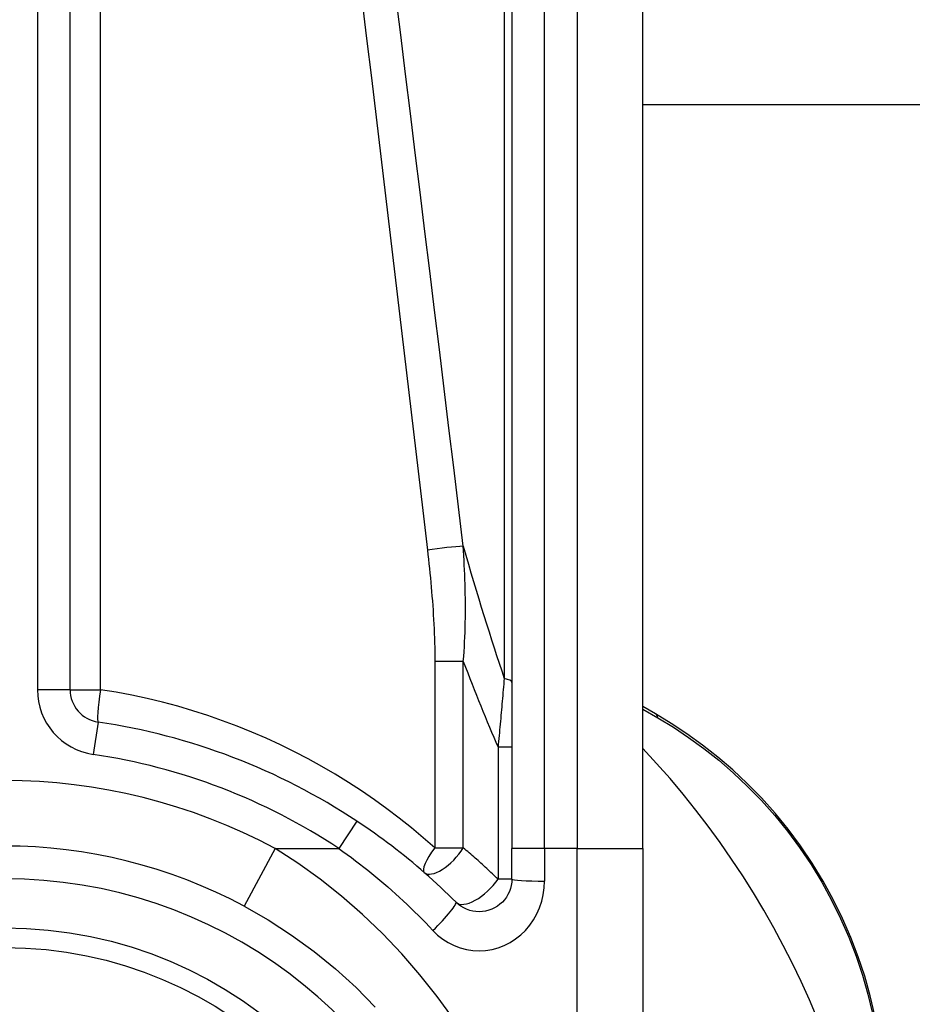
# Model space of a CAD drawing. Header units: inches. Extents: x 11 to 342, y 26 to 169.
# Tile 60 of 204: x 46.431 to 46.968, y 112.248 to 112.84. Entities that reach past the tile are written whole.
import ezdxf

# ---------------------------------------------------------------- set-up
doc = ezdxf.new("R2010")
doc.units = ezdxf.units.IN
doc.header["$MEASUREMENT"] = 0
doc.layers.add('Visible Edges(ANSI)', color=7, linetype='Continuous', lineweight=25)
doc.layers.add('Visible Tangent Edges(ANSI)', color=7, linetype='Continuous', lineweight=25)

msp = doc.modelspace()

# ---------------------------------------------------------------- linework, layer by layer
at = {"layer": 'Visible Edges(ANSI)'}
for p, q in [((46.46127, 112.4371), (46.46127, 113.08908)), ((46.72703, 112.99065), (46.72703, 112.34159)), ((46.80577, 112.34159), (46.80577, 112.99065)), ((77.68955, 112.7889), (46.80577, 112.7889)), ((46.81344, 112.42253), (46.80577, 112.42695)), ((46.72703, 112.32316), (46.72703, 112.34159)), ((46.80577, 112.34159), (46.80577, 112.10433))]:
    msp.add_line(p, q, dxfattribs=at)
at = {"layer": 'Visible Edges(ANSI)', "flags": 128}
for points in [[(46.94539, 112.24116), (46.94261, 112.25293), (46.93928, 112.26469), (46.93539, 112.27641), (46.93093, 112.28804), (46.9259, 112.29953), (46.92033, 112.31082), (46.91425, 112.32188), (46.90769, 112.33265), (46.90068, 112.34309), (46.89322, 112.35314), (46.88537, 112.36277), (46.87716, 112.37193), (46.86865, 112.38062), (46.85987, 112.38884), (46.85087, 112.39657), (46.84168, 112.40381), (46.83235, 112.41056), (46.82293, 112.4168), (46.81344, 112.42253)], [(46.69342, 112.30924), (46.69115, 112.3115), (46.68886, 112.31373), (46.68655, 112.31595), (46.68422, 112.31815), (46.68187, 112.32033), (46.6795, 112.3225), (46.67711, 112.32464), (46.67469, 112.32677), (46.67226, 112.32888), (46.66982, 112.33097), (46.66735, 112.33304), (46.66486, 112.33509), (46.66236, 112.33712), (46.65984, 112.33912), (46.6573, 112.34111), (46.65475, 112.34308), (46.65218, 112.34502), (46.64959, 112.34694), (46.64699, 112.34884), (46.64437, 112.35072), (46.64174, 112.35258), (46.63909, 112.35441), (46.63643, 112.35622), (46.63376, 112.358)], [(46.72703, 112.32316), (46.72693, 112.32124), (46.72664, 112.31934), (46.72617, 112.31747), (46.72552, 112.31566), (46.72469, 112.31391), (46.72371, 112.31226), (46.72258, 112.3107), (46.7213, 112.30927), (46.71988, 112.30798), (46.71833, 112.30683), (46.71667, 112.30584), (46.71491, 112.30501), (46.71309, 112.30435), (46.71121, 112.30387), (46.7093, 112.30358), (46.70737, 112.30347), (46.70544, 112.30357), (46.70352, 112.30385), (46.70164, 112.30432), (46.69981, 112.30497), (46.69806, 112.3058), (46.6964, 112.3068), (46.69485, 112.30795), (46.69342, 112.30924)], [(46.56594, 112.30688), (46.58046, 112.29859), (46.59453, 112.28949), (46.60807, 112.27965), (46.62101, 112.2691), (46.63329, 112.25791), (46.64488, 112.24616)]]:
    msp.add_lwpolyline(points, dxfattribs=at)
at = {"layer": 'Visible Edges(ANSI)'}
msp.add_circle((46.42191, 112.0379), 0.25591, dxfattribs=at)
for centre, radius, start, end in [((46.48096, 112.4371), 0.01969, 180, 261.58673), ((46.42191, 112.0379), 0.38386, 56.50369, 81.58673), ((46.42106, 112.0379), 0.52953, 1.33308, 43.40464), ((46.42191, 112.0379), 0.30512, 61.83282, 118.16718)]:
    msp.add_arc(centre, radius, start, end, dxfattribs=at)
at = {"layer": 'Visible Tangent Edges(ANSI)'}
for p, q in [((46.44159, 113.08908), (46.44159, 112.4371)), ((46.47957, 112.4371), (46.47957, 113.08908)), ((46.72244, 112.99297), (46.72244, 112.44384)), ((46.74672, 112.34159), (46.74672, 112.99065)), ((46.7664, 112.99065), (46.7664, 112.34159)), ((46.6978, 112.45413), (46.6807, 112.45413)), ((46.6807, 112.45413), (46.6807, 112.34193)), ((46.6978, 112.34193), (46.6978, 112.45413)), ((46.46127, 112.4371), (46.44159, 112.4371)), ((46.46127, 112.4371), (46.47957, 112.4371)), ((46.80577, 112.42546), (46.81491, 112.42014)), ((46.47808, 112.41762), (46.4752, 112.39815)), ((46.72703, 112.40251), (46.71869, 112.40251)), ((46.71869, 112.40251), (46.71869, 112.32316)), ((46.63376, 112.358), (46.62289, 112.34159)), ((46.58453, 112.34159), (46.56594, 112.30688)), ((46.58453, 112.34159), (46.62289, 112.34159)), ((46.6807, 112.34193), (46.6978, 112.34193)), ((46.74672, 112.34159), (46.72703, 112.34159)), ((46.74672, 112.34159), (46.74672, 112.32193)), ((46.7664, 112.34159), (46.74672, 112.34159)), ((46.7664, 112.34159), (46.80577, 112.34159)), ((46.7664, 112.07043), (46.7664, 112.34159)), ((46.72703, 112.32316), (46.71869, 112.32316))]:
    msp.add_line(p, q, dxfattribs=at)
at = {"layer": 'Visible Tangent Edges(ANSI)', "flags": 128}
for points in [[(46.63675, 112.85244), (46.63962, 112.82878), (46.64248, 112.80512), (46.64534, 112.78146), (46.64819, 112.75779), (46.65103, 112.73413), (46.65386, 112.71046), (46.65668, 112.6868), (46.65949, 112.66313), (46.6623, 112.63946), (46.66509, 112.61579), (46.66788, 112.59213), (46.67066, 112.56846), (46.67343, 112.54479), (46.6762, 112.52112)], [(46.69772, 112.52344), (46.69488, 112.54711), (46.69203, 112.57078), (46.68917, 112.59445), (46.68631, 112.61812), (46.68343, 112.64178), (46.68055, 112.66545), (46.67766, 112.68912), (46.67476, 112.71278), (46.67185, 112.73645), (46.66894, 112.76011), (46.66601, 112.78378), (46.66308, 112.80744), (46.66014, 112.8311), (46.65719, 112.85477)], [(46.6978, 112.45413), (46.69805, 112.45706), (46.69826, 112.45999), (46.69845, 112.46291), (46.69861, 112.46583), (46.69875, 112.46875), (46.69886, 112.47166), (46.69895, 112.47457), (46.69902, 112.47747), (46.69906, 112.48037), (46.69909, 112.48327), (46.6991, 112.48616), (46.69908, 112.48905), (46.69906, 112.49193), (46.69901, 112.49481), (46.69895, 112.49769), (46.69887, 112.50056), (46.69877, 112.50343), (46.69866, 112.5063), (46.69854, 112.50917), (46.6984, 112.51203), (46.69825, 112.51488), (46.69808, 112.51774), (46.69791, 112.52059), (46.69772, 112.52344)], [(46.6762, 112.52112), (46.67652, 112.51834), (46.67683, 112.51556), (46.67713, 112.51278), (46.67742, 112.51), (46.67771, 112.50721), (46.67798, 112.50443), (46.67824, 112.50164), (46.6785, 112.49886), (46.67874, 112.49607), (46.67897, 112.49328), (46.67919, 112.49049), (46.67939, 112.4877), (46.67959, 112.48491), (46.67977, 112.48211), (46.67994, 112.47932), (46.68009, 112.47652), (46.68023, 112.47373), (46.68035, 112.47093), (46.68045, 112.46813), (46.68054, 112.46533), (46.68061, 112.46253), (46.68066, 112.45973), (46.68069, 112.45693), (46.6807, 112.45413)], [(46.72244, 112.44384), (46.72229, 112.44214), (46.72214, 112.44043), (46.72199, 112.43873), (46.72184, 112.43702), (46.72168, 112.43531), (46.72153, 112.43359), (46.72138, 112.43188), (46.72122, 112.43016), (46.72107, 112.42844), (46.72092, 112.42672), (46.72076, 112.425), (46.7206, 112.42327), (46.72045, 112.42155), (46.72029, 112.41982), (46.72013, 112.41809), (46.71997, 112.41637), (46.71981, 112.41464), (46.71966, 112.41291), (46.7195, 112.41117), (46.71933, 112.40944), (46.71917, 112.40771), (46.71901, 112.40598), (46.71885, 112.40424), (46.71869, 112.40251)], [(46.6807, 112.34193), (46.67371, 112.34806), (46.66657, 112.35402), (46.65928, 112.35982), (46.65185, 112.36545), (46.64429, 112.3709), (46.63659, 112.37617), (46.62876, 112.38127), (46.62081, 112.38618), (46.61273, 112.3909), (46.60453, 112.39543), (46.59621, 112.39977), (46.58778, 112.40391), (46.57924, 112.40785), (46.57059, 112.41159), (46.56185, 112.41511), (46.55301, 112.41843), (46.54408, 112.42154), (46.53507, 112.42443), (46.52598, 112.4271), (46.51682, 112.42955), (46.50759, 112.43178), (46.4983, 112.43378), (46.48896, 112.43555), (46.47957, 112.4371)], [(46.81491, 112.42014), (46.82417, 112.41449), (46.83337, 112.40835), (46.84248, 112.40171), (46.85145, 112.3946), (46.86024, 112.387), (46.86882, 112.37894), (46.87714, 112.37041), (46.88516, 112.36142), (46.89283, 112.35199), (46.90012, 112.34214), (46.90699, 112.33191), (46.91341, 112.32136), (46.91936, 112.31053), (46.92482, 112.29947), (46.92975, 112.28823), (46.93414, 112.27685), (46.93797, 112.26538), (46.94125, 112.25387), (46.944, 112.24236)], [(46.6919, 112.23904), (46.68212, 112.2525), (46.67173, 112.26557), (46.66075, 112.2782), (46.64922, 112.29033), (46.63716, 112.30189), (46.62462, 112.31283), (46.61163, 112.32312), (46.59825, 112.33272), (46.58453, 112.34159)], [(46.62289, 112.34159), (46.62543, 112.33978), (46.62796, 112.33795), (46.63047, 112.3361), (46.63296, 112.33422), (46.63545, 112.33232), (46.63791, 112.33039), (46.64037, 112.32845), (46.64281, 112.32648), (46.64523, 112.32449), (46.64764, 112.32248), (46.65003, 112.32045), (46.6524, 112.3184), (46.65476, 112.31632), (46.6571, 112.31423), (46.65943, 112.31211), (46.66173, 112.30998), (46.66402, 112.30783), (46.66629, 112.30566), (46.66854, 112.30346), (46.67077, 112.30126), (46.67298, 112.29903), (46.67517, 112.29678), (46.67735, 112.29452), (46.6795, 112.29224)], [(46.71869, 112.32316), (46.71785, 112.32396), (46.71701, 112.32477), (46.71616, 112.32557), (46.71531, 112.32637), (46.71446, 112.32717), (46.71361, 112.32796), (46.71276, 112.32876), (46.7119, 112.32955), (46.71104, 112.33034), (46.71017, 112.33112), (46.70931, 112.33191), (46.70844, 112.33269), (46.70757, 112.33348), (46.70669, 112.33425), (46.70581, 112.33503), (46.70494, 112.33581), (46.70405, 112.33658), (46.70317, 112.33735), (46.70228, 112.33812), (46.70139, 112.33889), (46.7005, 112.33965), (46.6996, 112.34041), (46.6987, 112.34117), (46.6978, 112.34193)], [(46.6795, 112.29224), (46.68235, 112.28949), (46.68546, 112.28703), (46.68878, 112.2849), (46.69228, 112.28314), (46.69593, 112.28175), (46.6997, 112.28074), (46.70353, 112.28014), (46.70739, 112.27994), (46.71125, 112.28016), (46.71508, 112.28079), (46.71883, 112.28181), (46.72248, 112.28322), (46.72599, 112.28498), (46.72931, 112.2871), (46.73241, 112.28954), (46.73525, 112.2923), (46.73781, 112.29536), (46.74008, 112.29867), (46.74204, 112.3022), (46.74368, 112.30592), (46.74499, 112.30979), (46.74594, 112.31377), (46.74652, 112.31783), (46.74672, 112.32193)]]:
    msp.add_lwpolyline(points, dxfattribs=at)
at = {"layer": 'Visible Tangent Edges(ANSI)'}
msp.add_circle((46.42191, 112.0379), 0.24409, dxfattribs=at)
for centre, radius, start, end in [((46.48096, 112.4371), 0.03937, 180, 261.58673), ((46.42191, 112.0379), 0.36417, 56.50369, 81.58673), ((46.42191, 112.0379), 0.34449, 61.83282, 118.16718), ((46.42191, 112.0379), 0.28543, 302.8812, 237.1188)]:
    msp.add_arc(centre, radius, start, end, dxfattribs=at)
for centre, major_axis, ratio, start_param, end_param in [((46.68263, 112.52112), (-0.01955, -0.00234), 0.041071, 3.825401, 5.042638), ((46.48227, 115.95345), (0.33874, -3.67256), 0.074886, 5.910747, 5.977199), ((46.42191, 115.94416), (0.40075, -3.67247), 0.088107, 5.956893, 6.005683), ((46.70735, 112.44151), (0.01969, 0), 0.183721, 0, 0.697296), ((46.48096, 112.4371), (-0.00288, -0.01947), 0.069894, 4.722726, 6.283185), ((46.80845, 112.41387), (0.00499, 0.00866), 0.493692, 5.759679, 6.283185), ((46.68726, 112.34193), (-0.01294, -0.01483), 0.257129, 4.93314, 6.283185), ((46.68726, 112.34193), (-0.01294, -0.01483), 0.431187, 0, 1.930721), ((46.70735, 112.32316), (-0.01392, -0.01392), 0.446023, 0, 1.990559), ((46.74672, 112.32316), (-0.01969, 0), 0.062411, 0, 1.570796), ((46.6795, 112.29533), (0.01392, 0.01392), 0.111497, 4.601416, 6.283185)]:
    msp.add_ellipse(centre, major_axis=major_axis, ratio=ratio, start_param=start_param, end_param=end_param, dxfattribs=at)

doc.saveas('drawing.dxf')
